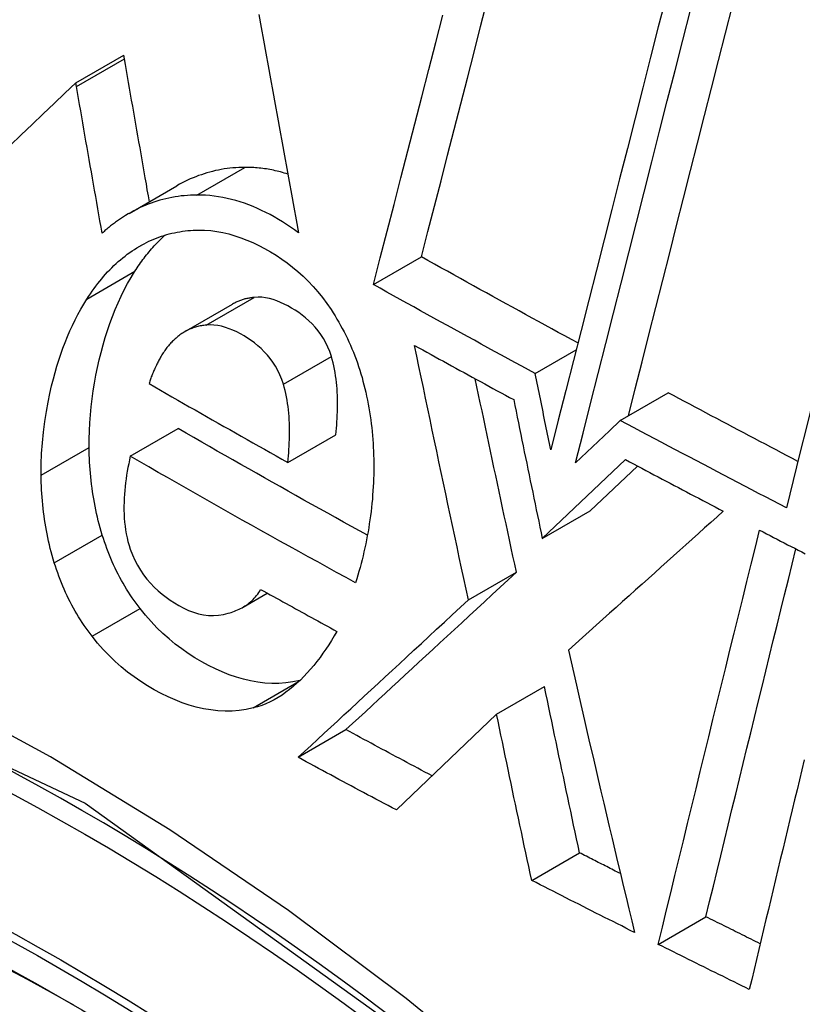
# Model space of a CAD drawing. Header units: inches. Extents: x 378 to 445.2, y 145.3 to 209.5.
# Tile 68 of 129: x 436.1236 to 436.2198, y 158.2558 to 158.3768. Entities that reach past the tile are written whole.
import ezdxf

# ---------------------------------------------------------------- set-up
doc = ezdxf.new("R2010")
doc.units = ezdxf.units.IN
doc.header["$MEASUREMENT"] = 0
doc.layers.add('Visible Edges(ANSI)', color=7, linetype='Continuous', lineweight=25)
doc.layers.add('Visible Tangent Edges(ANSI)', color=7, linetype='Continuous', lineweight=25)

msp = doc.modelspace()

# ---------------------------------------------------------------- linework, layer by layer
at = {"layer": 'Visible Edges(ANSI)'}
for p, q in [((436.13053, 158.36909), (436.13643, 158.3725)), ((436.13651, 158.37205), (436.13643, 158.3725)), ((436.13061, 158.36865), (436.13053, 158.36909)), ((436.13708, 158.35302), (436.14297, 158.35643)), ((436.16713, 158.34428), (436.17303, 158.34768)), ((436.14392, 158.33848), (436.14982, 158.34188)), ((436.18702, 158.33335), (436.19205, 158.33625)), ((436.19747, 158.32758), (436.20336, 158.33098)), ((436.19747, 158.32758), (436.19613, 158.32631)), ((436.13723, 158.32317), (436.14313, 158.32658)), ((436.1566, 158.32243), (436.16249, 158.32583)), ((436.19613, 158.32631), (436.19197, 158.32236)), ((436.18788, 158.31305), (436.19811, 158.32276)), ((436.19377, 158.31645), (436.19959, 158.32198)), ((436.18788, 158.31305), (436.19377, 158.31645)), ((436.17881, 158.30553), (436.1847, 158.30893)), ((436.1511, 158.30463), (436.15408, 158.30635)), ((436.18227, 158.29147), (436.18816, 158.29486)), ((436.18227, 158.29147), (436.16994, 158.2797)), ((436.15786, 158.28617), (436.16375, 158.28957)), ((436.18659, 158.27104), (436.19246, 158.27444)), ((436.20213, 158.26318), (436.208, 158.26657))]:
    msp.add_line(p, q, dxfattribs=at)
at = {"layer": 'Visible Edges(ANSI)', "flags": 128}
for points in [[(436.17303, 158.34768), (436.17383, 158.35079), (436.17463, 158.35391), (436.17543, 158.35704), (436.17624, 158.36019), (436.17705, 158.36334), (436.17786, 158.36649), (436.17867, 158.36966), (436.17949, 158.37283), (436.1803, 158.376), (436.18112, 158.37917)], [(436.20309, 158.37967), (436.20214, 158.37595), (436.20119, 158.37222), (436.20024, 158.36848), (436.19929, 158.36474), (436.19834, 158.361), (436.19739, 158.35726), (436.19644, 158.35353), (436.19549, 158.34979), (436.19454, 158.34607), (436.1936, 158.34235), (436.19265, 158.33864), (436.19172, 158.33494), (436.19078, 158.33126), (436.18985, 158.3276), (436.18893, 158.32395)], [(436.19197, 158.32236), (436.1929, 158.32601), (436.19382, 158.32967), (436.19475, 158.33335), (436.19569, 158.33704), (436.19663, 158.34075), (436.19757, 158.34446), (436.19851, 158.34819), (436.19946, 158.35192), (436.20041, 158.35565), (436.20136, 158.35939), (436.2023, 158.36312), (436.20325, 158.36686), (436.2042, 158.37059), (436.20515, 158.37431), (436.2061, 158.37803)], [(436.19847, 158.32816), (436.1993, 158.33146), (436.20014, 158.33479), (436.20099, 158.33812), (436.20184, 158.34146), (436.20269, 158.34482), (436.20354, 158.34818), (436.20439, 158.35155), (436.20525, 158.35492), (436.20611, 158.3583), (436.20696, 158.36168), (436.20782, 158.36506), (436.20868, 158.36844), (436.20954, 158.37182), (436.2104, 158.37519), (436.21126, 158.37856)], [(436.23312, 158.37788), (436.23228, 158.37451), (436.23143, 158.37112), (436.23057, 158.36773), (436.22972, 158.36433), (436.22887, 158.36093), (436.22802, 158.35752), (436.22716, 158.35411), (436.22631, 158.3507), (436.22546, 158.34729), (436.22461, 158.34388), (436.22376, 158.34048), (436.22291, 158.33708), (436.22207, 158.33368), (436.22123, 158.33029), (436.22039, 158.32691), (436.21955, 158.32354), (436.21872, 158.32018), (436.21789, 158.31683)], [(436.15305, 158.37747), (436.15334, 158.3759), (436.15362, 158.37432), (436.1539, 158.37274), (436.15419, 158.37117), (436.15447, 158.36959), (436.15476, 158.36801), (436.15505, 158.36643), (436.15533, 158.36485), (436.15562, 158.36327), (436.15591, 158.36169), (436.1562, 158.36011), (436.15648, 158.35853), (436.15677, 158.35695), (436.15706, 158.35538), (436.15735, 158.3538), (436.15764, 158.35223), (436.15793, 158.35066)], [(436.16713, 158.34428), (436.16797, 158.34755), (436.16881, 158.35083), (436.16966, 158.35412), (436.17051, 158.35742), (436.17136, 158.36074), (436.17221, 158.36406), (436.17307, 158.36738), (436.17392, 158.37071), (436.17478, 158.37405), (436.17564, 158.37738)], [(436.13959, 158.35447), (436.13946, 158.35521), (436.13933, 158.35594), (436.13921, 158.35667), (436.13908, 158.35741), (436.13895, 158.35814), (436.13882, 158.35888), (436.13869, 158.35961), (436.13856, 158.36034), (436.13843, 158.36108), (436.1383, 158.36181), (436.13817, 158.36255), (436.13805, 158.36328), (436.13792, 158.36401), (436.13779, 158.36475), (436.13766, 158.36548), (436.13753, 158.36621), (436.1374, 158.36694), (436.13728, 158.36767), (436.13715, 158.36841), (436.13702, 158.36914), (436.13689, 158.36987), (436.13676, 158.3706), (436.13664, 158.37132), (436.13651, 158.37205)], [(436.13053, 158.36909), (436.1292, 158.36782), (436.12787, 158.36654), (436.12652, 158.36525), (436.12518, 158.36396), (436.12383, 158.36267), (436.12248, 158.36137)], [(436.13378, 158.3506), (436.13364, 158.35135), (436.13351, 158.35211), (436.13338, 158.35286), (436.13325, 158.35361), (436.13311, 158.35437), (436.13298, 158.35512), (436.13285, 158.35587), (436.13272, 158.35663), (436.13258, 158.35738), (436.13245, 158.35813), (436.13232, 158.35889), (436.13219, 158.35964), (436.13206, 158.36039), (436.13192, 158.36115), (436.13179, 158.3619), (436.13166, 158.36265), (436.13153, 158.3634), (436.1314, 158.36415), (436.13127, 158.3649), (436.13114, 158.36565), (436.131, 158.3664), (436.13087, 158.36715), (436.13074, 158.3679), (436.13061, 158.36865)], [(436.1513, 158.35869), (436.15094, 158.35869), (436.15057, 158.35867), (436.15021, 158.35865), (436.14985, 158.35862), (436.14949, 158.35858), (436.14913, 158.35854), (436.14877, 158.35849), (436.14842, 158.35843), (436.14806, 158.35836), (436.14771, 158.35829), (436.14736, 158.3582), (436.14701, 158.35811), (436.14666, 158.35801), (436.14632, 158.35791), (436.14597, 158.35779), (436.14563, 158.35767), (436.14529, 158.35754), (436.14495, 158.35741), (436.14461, 158.35726), (436.14428, 158.35711), (436.14395, 158.35695), (436.14362, 158.35678), (436.1433, 158.35661), (436.14297, 158.35643)], [(436.15661, 158.35786), (436.15639, 158.35793), (436.15617, 158.35799), (436.15595, 158.35806), (436.15572, 158.35812), (436.1555, 158.35817), (436.15528, 158.35823), (436.15506, 158.35828), (436.15484, 158.35833), (436.15462, 158.35837), (436.1544, 158.35842), (436.15418, 158.35845), (436.15396, 158.35849), (436.15374, 158.35852), (436.15351, 158.35856), (436.15329, 158.35858), (436.15307, 158.35861), (436.15285, 158.35863), (436.15263, 158.35865), (436.15241, 158.35866), (436.15218, 158.35867), (436.15196, 158.35868), (436.15174, 158.35869), (436.15152, 158.35869), (436.1513, 158.35869)], [(436.1454, 158.35529), (436.14502, 158.35528), (436.14463, 158.35526), (436.14425, 158.35524), (436.14387, 158.35521), (436.14349, 158.35517), (436.14311, 158.35512), (436.14274, 158.35506), (436.14236, 158.35499), (436.14199, 158.35492), (436.14162, 158.35484), (436.14125, 158.35474), (436.14088, 158.35464), (436.14051, 158.35453), (436.14015, 158.35441), (436.13979, 158.35429), (436.13943, 158.35415), (436.13907, 158.35401), (436.13872, 158.35386), (436.13837, 158.3537), (436.13802, 158.35353), (436.13767, 158.35335), (436.13733, 158.35316), (436.13699, 158.35297), (436.13665, 158.35277)], [(436.15793, 158.35066), (436.15744, 158.35101), (436.15695, 158.35135), (436.15645, 158.35168), (436.15595, 158.352), (436.15544, 158.3523), (436.15494, 158.3526), (436.15442, 158.35288), (436.1539, 158.35315), (436.15338, 158.3534), (436.15286, 158.35364), (436.15233, 158.35386), (436.1518, 158.35407), (436.15127, 158.35427), (436.15074, 158.35444), (436.15021, 158.3546), (436.14967, 158.35475), (436.14914, 158.35488), (436.14861, 158.35499), (436.14807, 158.35508), (436.14754, 158.35516), (436.147, 158.35522), (436.14647, 158.35526), (436.14593, 158.35528), (436.1454, 158.35529)], [(436.13665, 158.35277), (436.13653, 158.35269), (436.1364, 158.35261), (436.13628, 158.35253), (436.13615, 158.35245), (436.13603, 158.35237), (436.13591, 158.35229), (436.13578, 158.3522), (436.13566, 158.35212), (436.13554, 158.35203), (436.13542, 158.35194), (436.1353, 158.35185), (436.13518, 158.35176), (436.13506, 158.35167), (436.13494, 158.35158), (436.13482, 158.35149), (436.1347, 158.35139), (436.13459, 158.3513), (436.13447, 158.3512), (436.13435, 158.3511), (436.13424, 158.351), (436.13412, 158.35091), (436.13401, 158.3508), (436.13389, 158.3507), (436.13378, 158.3506)], [(436.1378, 158.34591), (436.13794, 158.34612), (436.13807, 158.34633), (436.13821, 158.34654), (436.13836, 158.34674), (436.1385, 158.34695), (436.13864, 158.34715), (436.13879, 158.34735), (436.13894, 158.34754), (436.13908, 158.34774), (436.13923, 158.34793), (436.13939, 158.34812), (436.13954, 158.34831), (436.13969, 158.34849), (436.13985, 158.34867), (436.14001, 158.34885), (436.14016, 158.34903), (436.14032, 158.3492), (436.14049, 158.34938), (436.14065, 158.34955), (436.14081, 158.34971), (436.14098, 158.34988), (436.14115, 158.35004), (436.14132, 158.3502), (436.14149, 158.35036)], [(436.13805, 158.3488), (436.13834, 158.34897), (436.13863, 158.34914), (436.13893, 158.3493), (436.13923, 158.34946), (436.13953, 158.3496), (436.13984, 158.34974), (436.14014, 158.34987), (436.14045, 158.35), (436.14076, 158.35011), (436.14108, 158.35022), (436.14139, 158.35033), (436.14171, 158.35042), (436.14203, 158.35051), (436.14235, 158.35059), (436.14267, 158.35066), (436.14299, 158.35072), (436.14332, 158.35078), (436.14364, 158.35083), (436.14397, 158.35087), (436.1443, 158.35091), (436.14463, 158.35093), (436.14496, 158.35096), (436.14529, 158.35097), (436.14563, 158.35098)], [(436.14563, 158.35098), (436.14637, 158.35096), (436.14712, 158.35091), (436.14786, 158.35081), (436.14861, 158.35068), (436.14935, 158.3505), (436.1501, 158.35029), (436.15083, 158.35004), (436.15157, 158.34976), (436.1523, 158.34944), (436.15303, 158.3491), (436.15375, 158.34872), (436.15446, 158.34831), (436.15516, 158.34788), (436.15585, 158.34742), (436.15653, 158.34694), (436.15719, 158.34642), (436.15785, 158.34588), (436.15849, 158.3453), (436.15911, 158.34469), (436.15972, 158.34406), (436.1603, 158.34339), (436.16087, 158.34269), (436.16141, 158.34196), (436.16193, 158.3412)], [(436.1319, 158.3425), (436.13211, 158.34283), (436.13233, 158.34316), (436.13255, 158.34348), (436.13278, 158.34379), (436.13301, 158.3441), (436.13324, 158.3444), (436.13348, 158.3447), (436.13372, 158.34499), (436.13396, 158.34528), (436.1342, 158.34555), (436.13445, 158.34583), (436.13471, 158.3461), (436.13496, 158.34636), (436.13523, 158.34661), (436.13549, 158.34686), (436.13576, 158.3471), (436.13603, 158.34734), (436.13631, 158.34757), (436.13659, 158.34779), (436.13687, 158.348), (436.13716, 158.34821), (436.13745, 158.34841), (436.13775, 158.34861), (436.13805, 158.3488)], [(436.19226, 158.3371), (436.19146, 158.33754), (436.19065, 158.33798), (436.18985, 158.33841), (436.18904, 158.33885), (436.18824, 158.33929), (436.18743, 158.33973), (436.18663, 158.34017), (436.18583, 158.34061), (436.18503, 158.34105), (436.18422, 158.34149), (436.18342, 158.34193), (436.18262, 158.34237), (436.18182, 158.34281), (436.18102, 158.34325), (436.18022, 158.34369), (436.17942, 158.34414), (436.17862, 158.34458), (436.17782, 158.34502), (436.17702, 158.34546), (436.17622, 158.34591), (436.17542, 158.34635), (436.17462, 158.3468), (436.17382, 158.34724), (436.17303, 158.34768)], [(436.13218, 158.32427), (436.13218, 158.32528), (436.13221, 158.32629), (436.13226, 158.32728), (436.13233, 158.32828), (436.13242, 158.32926), (436.13254, 158.33024), (436.13267, 158.33121), (436.13283, 158.33217), (436.13301, 158.33313), (436.1332, 158.33407), (436.13341, 158.33502), (436.13364, 158.33595), (436.13389, 158.33686), (436.13415, 158.33776), (436.13443, 158.33864), (436.13473, 158.33951), (436.13504, 158.34037), (436.13538, 158.34122), (436.13573, 158.34205), (436.13611, 158.34286), (436.1365, 158.34365), (436.13691, 158.34442), (436.13735, 158.34517), (436.1378, 158.34591)], [(436.18702, 158.33335), (436.18619, 158.3338), (436.18535, 158.33425), (436.18452, 158.33471), (436.18369, 158.33516), (436.18285, 158.33561), (436.18202, 158.33607), (436.18119, 158.33652), (436.18036, 158.33697), (436.17953, 158.33743), (436.1787, 158.33788), (436.17787, 158.33834), (436.17704, 158.33879), (436.17621, 158.33925), (436.17538, 158.3397), (436.17456, 158.34016), (436.17373, 158.34062), (436.1729, 158.34107), (436.17208, 158.34153), (436.17125, 158.34199), (436.17043, 158.34245), (436.1696, 158.3429), (436.16878, 158.34336), (436.16795, 158.34382), (436.16713, 158.34428)], [(436.15248, 158.34271), (436.15236, 158.3427), (436.15224, 158.34269), (436.15213, 158.34267), (436.15202, 158.34265), (436.1519, 158.34263), (436.15179, 158.34261), (436.15167, 158.34259), (436.15156, 158.34256), (436.15145, 158.34254), (436.15133, 158.34251), (436.15122, 158.34248), (436.15111, 158.34244), (436.151, 158.34241), (436.15089, 158.34237), (436.15078, 158.34233), (436.15067, 158.34229), (436.15056, 158.34225), (436.15045, 158.3422), (436.15035, 158.34215), (436.15024, 158.3421), (436.15013, 158.34205), (436.15003, 158.342), (436.14992, 158.34194), (436.14982, 158.34188)], [(436.16195, 158.33546), (436.16175, 158.33604), (436.16153, 158.3366), (436.16127, 158.33713), (436.16098, 158.33765), (436.16067, 158.33814), (436.16033, 158.33861), (436.15997, 158.33905), (436.15959, 158.33946), (436.15919, 158.33984), (436.15879, 158.3402), (436.15837, 158.34054), (436.15794, 158.34085), (436.15751, 158.34114), (436.15707, 158.3414), (436.15662, 158.34165), (436.15617, 158.34188), (436.15572, 158.34209), (436.15526, 158.34228), (436.1548, 158.34243), (436.15433, 158.34256), (436.15387, 158.34266), (436.1534, 158.34272), (436.15294, 158.34274), (436.15248, 158.34271)], [(436.12628, 158.32087), (436.12629, 158.3222), (436.12634, 158.32352), (436.12643, 158.32484), (436.12656, 158.32614), (436.12672, 158.32743), (436.12692, 158.32867), (436.12713, 158.32982), (436.12735, 158.33088), (436.12757, 158.33185), (436.12779, 158.33271), (436.128, 158.33348), (436.12822, 158.33424), (436.12845, 158.33499), (436.1287, 158.33574), (436.12896, 158.33647), (436.12923, 158.33718), (436.12951, 158.33789), (436.12981, 158.33859), (436.13012, 158.33927), (436.13045, 158.33994), (436.13079, 158.3406), (436.13115, 158.34125), (436.13152, 158.34188), (436.1319, 158.3425)], [(436.16193, 158.3412), (436.16217, 158.34082), (436.16241, 158.34044), (436.16264, 158.34005), (436.16287, 158.33967), (436.16309, 158.33927), (436.1633, 158.33887), (436.16351, 158.33847), (436.16372, 158.33807), (436.16392, 158.33766), (436.16411, 158.33724), (436.1643, 158.33682), (436.16448, 158.3364), (436.16466, 158.33597), (436.16483, 158.33553), (436.16499, 158.3351), (436.16515, 158.33466), (436.1653, 158.33422), (436.16545, 158.33377), (436.16559, 158.33332), (436.16572, 158.33287), (436.16584, 158.33242), (436.16596, 158.33197), (436.16608, 158.33151), (436.16618, 158.33105)], [(436.14658, 158.33931), (436.14643, 158.33929), (436.14628, 158.33927), (436.14613, 158.33925), (436.14598, 158.33922), (436.14583, 158.33919), (436.14568, 158.33916), (436.14554, 158.33913), (436.14539, 158.33909), (436.14524, 158.33905), (436.1451, 158.339), (436.14496, 158.33895), (436.14481, 158.3389), (436.14467, 158.33885), (436.14453, 158.33879), (436.14439, 158.33872), (436.14425, 158.33866), (436.14412, 158.33859), (436.14398, 158.33851), (436.14385, 158.33844), (436.14372, 158.33835), (436.14359, 158.33827), (436.14346, 158.33818), (436.14333, 158.33809), (436.1432, 158.33799)], [(436.15605, 158.33205), (436.15586, 158.33263), (436.15563, 158.33319), (436.15537, 158.33373), (436.15508, 158.33424), (436.15477, 158.33473), (436.15444, 158.33519), (436.15409, 158.33562), (436.15371, 158.33603), (436.15332, 158.33641), (436.15292, 158.33677), (436.15251, 158.3371), (436.15208, 158.33741), (436.15165, 158.3377), (436.15122, 158.33797), (436.15077, 158.33822), (436.15032, 158.33846), (436.14986, 158.33867), (436.14939, 158.33886), (436.14893, 158.33902), (436.14846, 158.33915), (436.14798, 158.33925), (436.14751, 158.33931), (436.14704, 158.33933), (436.14658, 158.33931)], [(436.1432, 158.33799), (436.14309, 158.3379), (436.14298, 158.33781), (436.14287, 158.33771), (436.14276, 158.33762), (436.14265, 158.33752), (436.14254, 158.33742), (436.14244, 158.33731), (436.14233, 158.33721), (436.14223, 158.3371), (436.14213, 158.33699), (436.14203, 158.33688), (436.14193, 158.33677), (436.14184, 158.33665), (436.14174, 158.33653), (436.14165, 158.33641), (436.14156, 158.33629), (436.14147, 158.33616), (436.14138, 158.33603), (436.14129, 158.3359), (436.14121, 158.33577), (436.14113, 158.33564), (436.14104, 158.3355), (436.14096, 158.33536), (436.14089, 158.33522)], [(436.17881, 158.30553), (436.17853, 158.30684), (436.17825, 158.30814), (436.17797, 158.30944), (436.17768, 158.31074), (436.1774, 158.31205), (436.17712, 158.31335), (436.17684, 158.31466), (436.17656, 158.31596), (436.17629, 158.31727), (436.17601, 158.31857), (436.17573, 158.31988), (436.17545, 158.32118), (436.17518, 158.32249), (436.1749, 158.32379), (436.17463, 158.32509), (436.17435, 158.3264), (436.17408, 158.3277), (436.17381, 158.329), (436.17353, 158.3303), (436.17326, 158.33161), (436.17299, 158.33291), (436.17272, 158.3342), (436.17245, 158.3355), (436.17218, 158.3368)], [(436.17218, 158.3368), (436.17269, 158.33652), (436.17319, 158.33624), (436.1737, 158.33596), (436.17421, 158.33568), (436.17471, 158.33541), (436.17522, 158.33513), (436.17573, 158.33485), (436.17623, 158.33457), (436.17674, 158.33429), (436.17725, 158.33401), (436.17776, 158.33374), (436.17826, 158.33346), (436.17877, 158.33318), (436.17928, 158.3329), (436.17979, 158.33263), (436.1803, 158.33235), (436.1808, 158.33207), (436.18131, 158.33179), (436.18182, 158.33152), (436.18233, 158.33124), (436.18284, 158.33096), (436.18335, 158.33069), (436.18386, 158.33041), (436.18437, 158.33014)], [(436.16249, 158.32583), (436.16253, 158.32623), (436.16257, 158.32662), (436.16261, 158.32702), (436.16264, 158.32742), (436.16266, 158.32782), (436.16268, 158.32822), (436.1627, 158.32862), (436.16271, 158.32903), (436.16271, 158.32943), (436.16271, 158.32983), (436.16271, 158.33024), (436.1627, 158.33064), (436.16268, 158.33104), (436.16265, 158.33145), (436.16262, 158.33186), (436.16258, 158.33226), (436.16253, 158.33267), (436.16248, 158.33307), (436.16241, 158.33348), (436.16234, 158.33388), (436.16226, 158.33428), (436.16217, 158.33467), (436.16206, 158.33507), (436.16195, 158.33546)], [(436.14089, 158.33522), (436.14082, 158.3351), (436.14076, 158.33498), (436.1407, 158.33486), (436.14063, 158.33473), (436.14057, 158.33461), (436.14051, 158.33449), (436.14045, 158.33436), (436.14039, 158.33423), (436.14033, 158.33411), (436.14027, 158.33398), (436.14021, 158.33385), (436.14015, 158.33372), (436.14009, 158.33359), (436.14004, 158.33346), (436.13998, 158.33333), (436.13993, 158.33319), (436.13987, 158.33306), (436.13982, 158.33293), (436.13977, 158.33279), (436.13972, 158.33266), (436.13967, 158.33252), (436.13963, 158.33239), (436.13958, 158.33225), (436.13954, 158.33211)], [(436.18893, 158.32395), (436.18885, 158.32434), (436.18877, 158.32473), (436.18869, 158.32512), (436.18861, 158.32551), (436.18853, 158.32591), (436.18845, 158.3263), (436.18837, 158.32669), (436.18829, 158.32708), (436.18821, 158.32747), (436.18813, 158.32786), (436.18805, 158.32826), (436.18797, 158.32865), (436.18789, 158.32904), (436.18781, 158.32943), (436.18773, 158.32982), (436.18765, 158.33022), (436.18757, 158.33061), (436.1875, 158.331), (436.18742, 158.33139), (436.18734, 158.33178), (436.18726, 158.33217), (436.18718, 158.33257), (436.1871, 158.33296), (436.18702, 158.33335)], [(436.13954, 158.33211), (436.14024, 158.33171), (436.14095, 158.3313), (436.14166, 158.33089), (436.14236, 158.33049), (436.14307, 158.33008), (436.14378, 158.32968), (436.14449, 158.32927), (436.1452, 158.32887), (436.1459, 158.32846), (436.14661, 158.32806), (436.14732, 158.32766), (436.14803, 158.32725), (436.14874, 158.32685), (436.14946, 158.32645), (436.15017, 158.32604), (436.15088, 158.32564), (436.15159, 158.32524), (436.15231, 158.32484), (436.15302, 158.32443), (436.15374, 158.32403), (436.15445, 158.32363), (436.15517, 158.32323), (436.15588, 158.32283), (436.1566, 158.32243)], [(436.1566, 158.32243), (436.15664, 158.32282), (436.15667, 158.32321), (436.15671, 158.32361), (436.15674, 158.32401), (436.15676, 158.32441), (436.15678, 158.32482), (436.1568, 158.32522), (436.15681, 158.32563), (436.15682, 158.32604), (436.15682, 158.32644), (436.15681, 158.32685), (436.1568, 158.32726), (436.15678, 158.32766), (436.15675, 158.32807), (436.15672, 158.32847), (436.15668, 158.32888), (436.15664, 158.32928), (436.15658, 158.32968), (436.15652, 158.33008), (436.15644, 158.33048), (436.15636, 158.33088), (436.15627, 158.33127), (436.15617, 158.33166), (436.15605, 158.33205)], [(436.1847, 158.30893), (436.18449, 158.30992), (436.18427, 158.31091), (436.18406, 158.3119), (436.18384, 158.31289), (436.18363, 158.31388), (436.18342, 158.31487), (436.18321, 158.31586), (436.18299, 158.31685), (436.18278, 158.31785), (436.18257, 158.31884), (436.18236, 158.31983), (436.18215, 158.32082), (436.18194, 158.32181), (436.18172, 158.3228), (436.18151, 158.32379), (436.1813, 158.32478), (436.18109, 158.32578), (436.18089, 158.32677), (436.18068, 158.32776), (436.18047, 158.32875), (436.18026, 158.32974), (436.18005, 158.33073), (436.17984, 158.33172), (436.17964, 158.33271)], [(436.16618, 158.33105), (436.16629, 158.33057), (436.16639, 158.33008), (436.16648, 158.3296), (436.16657, 158.32912), (436.16665, 158.32863), (436.16673, 158.32815), (436.16679, 158.32767), (436.16686, 158.32718), (436.16691, 158.3267), (436.16697, 158.32622), (436.16701, 158.32573), (436.16705, 158.32525), (436.16709, 158.32476), (436.16711, 158.32428), (436.16714, 158.3238), (436.16715, 158.32331), (436.16717, 158.32283), (436.16717, 158.32234), (436.16717, 158.32186), (436.16717, 158.32138), (436.16716, 158.32089), (436.16714, 158.32041), (436.16712, 158.31993), (436.1671, 158.31944)], [(436.21931, 158.32255), (436.21864, 158.3229), (436.21797, 158.32325), (436.2173, 158.3236), (436.21664, 158.32395), (436.21597, 158.3243), (436.21531, 158.32465), (436.21464, 158.325), (436.21398, 158.32535), (436.21331, 158.3257), (436.21265, 158.32605), (436.21198, 158.3264), (436.21132, 158.32676), (436.21065, 158.32711), (436.20999, 158.32746), (436.20932, 158.32781), (436.20866, 158.32816), (436.208, 158.32851), (436.20733, 158.32887), (436.20667, 158.32922), (436.20601, 158.32957), (436.20535, 158.32992), (436.20468, 158.33028), (436.20402, 158.33063), (436.20336, 158.33098)], [(436.18437, 158.33014), (436.18451, 158.32942), (436.18466, 158.32871), (436.1848, 158.328), (436.18495, 158.32729), (436.18509, 158.32658), (436.18524, 158.32587), (436.18538, 158.32516), (436.18553, 158.32444), (436.18567, 158.32373), (436.18582, 158.32302), (436.18597, 158.32231), (436.18611, 158.3216), (436.18626, 158.32088), (436.18641, 158.32017), (436.18655, 158.31946), (436.1867, 158.31875), (436.18685, 158.31804), (436.18699, 158.31732), (436.18714, 158.31661), (436.18729, 158.3159), (436.18744, 158.31519), (436.18758, 158.31448), (436.18773, 158.31377), (436.18788, 158.31305)], [(436.21789, 158.31683), (436.21703, 158.31728), (436.21618, 158.31772), (436.21532, 158.31817), (436.21447, 158.31862), (436.21362, 158.31906), (436.21276, 158.31951), (436.21191, 158.31995), (436.21106, 158.3204), (436.21021, 158.32085), (436.20935, 158.32129), (436.2085, 158.32174), (436.20765, 158.32219), (436.2068, 158.32264), (436.20595, 158.32309), (436.2051, 158.32353), (436.20425, 158.32398), (436.2034, 158.32443), (436.20256, 158.32488), (436.20171, 158.32533), (436.20086, 158.32578), (436.20001, 158.32623), (436.19917, 158.32668), (436.19832, 158.32713), (436.19747, 158.32758)], [(436.16638, 158.31347), (436.1654, 158.31401), (436.16443, 158.31455), (436.16345, 158.31509), (436.16247, 158.31563), (436.1615, 158.31617), (436.16052, 158.31671), (436.15955, 158.31726), (436.15858, 158.3178), (436.1576, 158.31835), (436.15663, 158.31889), (436.15566, 158.31944), (436.15469, 158.31998), (436.15372, 158.32053), (436.15276, 158.32108), (436.15179, 158.32162), (436.15083, 158.32217), (436.14986, 158.32272), (436.1489, 158.32327), (436.14793, 158.32382), (436.14697, 158.32437), (436.14601, 158.32492), (436.14505, 158.32547), (436.14409, 158.32603), (436.14313, 158.32658)], [(436.13379, 158.31349), (436.13366, 158.31393), (436.13353, 158.31437), (436.13341, 158.31481), (436.1333, 158.31525), (436.13319, 158.3157), (436.13309, 158.31614), (436.13299, 158.31659), (436.1329, 158.31703), (436.13282, 158.31748), (436.13274, 158.31793), (436.13266, 158.31837), (436.1326, 158.31882), (436.13253, 158.31927), (436.13247, 158.31973), (436.13242, 158.32018), (436.13238, 158.32063), (436.13233, 158.32108), (436.1323, 158.32154), (436.13226, 158.32199), (436.13224, 158.32245), (436.13222, 158.3229), (436.1322, 158.32336), (436.13219, 158.32382), (436.13218, 158.32427)], [(436.13723, 158.32317), (436.13713, 158.32272), (436.13704, 158.32226), (436.13695, 158.3218), (436.13687, 158.32133), (436.13679, 158.32087), (436.13672, 158.32039), (436.13666, 158.31992), (436.13661, 158.31945), (436.13656, 158.31898), (436.13652, 158.3185), (436.13649, 158.31802), (436.13647, 158.31753), (436.13646, 158.31704), (436.13646, 158.31656), (436.13647, 158.31607), (436.1365, 158.31558), (436.13654, 158.31509), (436.13659, 158.3146), (436.13665, 158.31412), (436.13674, 158.31364), (436.13684, 158.31316), (436.13695, 158.31269), (436.13708, 158.31222), (436.13724, 158.31176)], [(436.16493, 158.30762), (436.16376, 158.30826), (436.1626, 158.3089), (436.16143, 158.30954), (436.16027, 158.31018), (436.1591, 158.31083), (436.15794, 158.31147), (436.15678, 158.31211), (436.15562, 158.31276), (436.15446, 158.3134), (436.1533, 158.31405), (436.15215, 158.31469), (436.15099, 158.31534), (436.14984, 158.31599), (436.14869, 158.31664), (436.14753, 158.31729), (436.14638, 158.31794), (436.14524, 158.31859), (436.14409, 158.31924), (436.14294, 158.3199), (436.1418, 158.32055), (436.14065, 158.3212), (436.13951, 158.32186), (436.13837, 158.32252), (436.13723, 158.32317)], [(436.19811, 158.32276), (436.19861, 158.3225), (436.19911, 158.32223), (436.19961, 158.32197), (436.20011, 158.3217), (436.20061, 158.32144), (436.20111, 158.32117), (436.20161, 158.32091), (436.20211, 158.32065), (436.20261, 158.32038), (436.20311, 158.32012), (436.20361, 158.31985), (436.20411, 158.31959), (436.20461, 158.31933), (436.20511, 158.31906), (436.20561, 158.3188), (436.20611, 158.31853), (436.20661, 158.31827), (436.20712, 158.31801), (436.20762, 158.31774), (436.20812, 158.31748), (436.20862, 158.31722), (436.20912, 158.31695), (436.20963, 158.31669), (436.21013, 158.31643)], [(436.12789, 158.31009), (436.12776, 158.31052), (436.12764, 158.31096), (436.12752, 158.31141), (436.1274, 158.31185), (436.12729, 158.31229), (436.12719, 158.31273), (436.12709, 158.31318), (436.127, 158.31363), (436.12692, 158.31407), (436.12684, 158.31452), (436.12676, 158.31497), (436.1267, 158.31542), (436.12663, 158.31587), (436.12658, 158.31632), (436.12652, 158.31677), (436.12648, 158.31722), (436.12643, 158.31768), (436.1264, 158.31813), (436.12637, 158.31859), (436.12634, 158.31904), (436.12632, 158.3195), (436.1263, 158.31995), (436.12629, 158.32041), (436.12628, 158.32087)], [(436.1671, 158.31944), (436.16707, 158.31893), (436.16703, 158.31841), (436.16699, 158.3179), (436.16694, 158.31739), (436.16688, 158.31688), (436.16683, 158.31637), (436.16676, 158.31587), (436.16669, 158.31537), (436.16662, 158.31487), (436.16654, 158.31437), (436.16646, 158.31387), (436.16637, 158.31338), (436.16627, 158.31289), (436.16618, 158.3124), (436.16607, 158.31191), (436.16596, 158.31143), (436.16585, 158.31094), (436.16573, 158.31046), (436.16561, 158.30999), (436.16548, 158.30951), (436.16535, 158.30903), (436.16522, 158.30856), (436.16508, 158.30809), (436.16493, 158.30762)], [(436.21013, 158.31643), (436.20936, 158.31574), (436.2086, 158.31505), (436.20783, 158.31437), (436.20707, 158.31368), (436.20631, 158.313), (436.20554, 158.31231), (436.20478, 158.31163), (436.20401, 158.31094), (436.20324, 158.31025), (436.20247, 158.30956), (436.2017, 158.30886), (436.20092, 158.30816), (436.20014, 158.30746), (436.19935, 158.30675), (436.19856, 158.30604), (436.19776, 158.30533), (436.19695, 158.3046), (436.19614, 158.30388), (436.19532, 158.30314), (436.1945, 158.3024), (436.19366, 158.30165), (436.19282, 158.3009), (436.19197, 158.30013), (436.19111, 158.29936)], [(436.20213, 158.26318), (436.20264, 158.2653), (436.20316, 158.26741), (436.20367, 158.26953), (436.20418, 158.27165), (436.2047, 158.27378), (436.20522, 158.27591), (436.20574, 158.27804), (436.20626, 158.28017), (436.20678, 158.2823), (436.2073, 158.28443), (436.20782, 158.28656), (436.20834, 158.28869), (436.20886, 158.29082), (436.20938, 158.29295), (436.20991, 158.29508), (436.21043, 158.29721), (436.21095, 158.29933), (436.21147, 158.30145), (436.212, 158.30357), (436.21252, 158.30568), (436.21304, 158.30779), (436.21356, 158.3099), (436.21408, 158.312), (436.2146, 158.3141)], [(436.2146, 158.3141), (436.21503, 158.31387), (436.21546, 158.31365), (436.21589, 158.31343), (436.21632, 158.3132), (436.21675, 158.31298), (436.21718, 158.31276), (436.21761, 158.31253), (436.21804, 158.31231), (436.21847, 158.31209), (436.21891, 158.31186), (436.21934, 158.31164), (436.21977, 158.31142), (436.2202, 158.31119)], [(436.13844, 158.30446), (436.13819, 158.30479), (436.13794, 158.30512), (436.13771, 158.30545), (436.13747, 158.30579), (436.13724, 158.30613), (436.13701, 158.30648), (436.13679, 158.30684), (436.13658, 158.30719), (436.13636, 158.30756), (436.13616, 158.30792), (436.13595, 158.30829), (436.13576, 158.30867), (436.13556, 158.30905), (436.13537, 158.30944), (436.13519, 158.30983), (436.13501, 158.31022), (436.13484, 158.31062), (436.13467, 158.31102), (436.13451, 158.31142), (436.13436, 158.31183), (436.13421, 158.31224), (436.13406, 158.31266), (436.13393, 158.31307), (436.13379, 158.31349)], [(436.13724, 158.31176), (436.1375, 158.31108), (436.13779, 158.31042), (436.13812, 158.30979), (436.13848, 158.30918), (436.13887, 158.30861), (436.13928, 158.30808), (436.13972, 158.30757), (436.14017, 158.3071), (436.14065, 158.30665), (436.14114, 158.30623), (436.14164, 158.30584), (436.14215, 158.30548), (436.14267, 158.30515), (436.14321, 158.30482), (436.14381, 158.30451), (436.14441, 158.30423), (436.14502, 158.304), (436.14563, 158.30382), (436.14625, 158.30369), (436.14686, 158.30362), (436.14747, 158.30359), (436.14808, 158.30363), (436.14868, 158.30372), (436.14927, 158.30387)], [(436.208, 158.26657), (436.20845, 158.26844), (436.20891, 158.27032), (436.20936, 158.2722), (436.20982, 158.27408), (436.21028, 158.27596), (436.21074, 158.27785), (436.2112, 158.27974), (436.21166, 158.28163), (436.21212, 158.28351), (436.21258, 158.2854), (436.21304, 158.28729), (436.2135, 158.28919), (436.21397, 158.29108), (436.21443, 158.29297), (436.21489, 158.29486), (436.21536, 158.29674), (436.21582, 158.29863), (436.21628, 158.30052), (436.21675, 158.3024), (436.21721, 158.30428), (436.21767, 158.30616), (436.21814, 158.30804), (436.2186, 158.30991), (436.21906, 158.31178)], [(436.13254, 158.30105), (436.13229, 158.30138), (436.13205, 158.30171), (436.13181, 158.30205), (436.13157, 158.30238), (436.13134, 158.30273), (436.13112, 158.30308), (436.13089, 158.30343), (436.13068, 158.30379), (436.13047, 158.30415), (436.13026, 158.30452), (436.13005, 158.30489), (436.12986, 158.30527), (436.12966, 158.30565), (436.12947, 158.30603), (436.12929, 158.30642), (436.12911, 158.30682), (436.12894, 158.30722), (436.12878, 158.30762), (436.12862, 158.30802), (436.12846, 158.30843), (436.12831, 158.30884), (436.12817, 158.30925), (436.12803, 158.30967), (436.12789, 158.31009)], [(436.16375, 158.28957), (436.16455, 158.29031), (436.16535, 158.29104), (436.16615, 158.29178), (436.16695, 158.29253), (436.16776, 158.29327), (436.16857, 158.29402), (436.16939, 158.29478), (436.17021, 158.29554), (436.17104, 158.2963), (436.17187, 158.29708), (436.17272, 158.29786), (436.17357, 158.29864), (436.17443, 158.29944), (436.1753, 158.30025), (436.17618, 158.30106), (436.17708, 158.30189), (436.17798, 158.30272), (436.1789, 158.30357), (436.17983, 158.30443), (436.18077, 158.3053), (436.18173, 158.30619), (436.1827, 158.30709), (436.18369, 158.308), (436.1847, 158.30893)], [(436.14927, 158.30387), (436.14946, 158.30392), (436.14965, 158.30399), (436.14985, 158.30406), (436.15004, 158.30413), (436.15023, 158.3042), (436.15042, 158.30429), (436.1506, 158.30437), (436.15079, 158.30447), (436.15097, 158.30456), (436.15115, 158.30467), (436.15133, 158.30478), (436.15151, 158.30489), (436.15168, 158.30501), (436.15185, 158.30514), (436.15201, 158.30527), (436.15217, 158.30541), (436.15233, 158.30556), (436.15248, 158.30572), (436.15262, 158.30588), (436.15276, 158.30605), (436.1529, 158.30622), (436.15303, 158.30641), (436.15315, 158.3066), (436.15326, 158.3068)], [(436.15326, 158.3068), (436.15365, 158.30659), (436.15404, 158.30637), (436.15443, 158.30616), (436.15482, 158.30594), (436.15521, 158.30572), (436.1556, 158.30551), (436.15599, 158.30529), (436.15638, 158.30508), (436.15677, 158.30486), (436.15716, 158.30465), (436.15755, 158.30443), (436.15794, 158.30422), (436.15833, 158.304), (436.15872, 158.30379), (436.15911, 158.30357), (436.1595, 158.30336), (436.15989, 158.30314), (436.16028, 158.30293), (436.16068, 158.30271), (436.16107, 158.3025), (436.16146, 158.30229), (436.16185, 158.30207), (436.16224, 158.30186), (436.16263, 158.30164)], [(436.15786, 158.28617), (436.15866, 158.2869), (436.15946, 158.28764), (436.16026, 158.28838), (436.16106, 158.28913), (436.16187, 158.28988), (436.16269, 158.29063), (436.1635, 158.29138), (436.16433, 158.29215), (436.16516, 158.29291), (436.16599, 158.29369), (436.16684, 158.29447), (436.16769, 158.29526), (436.16855, 158.29605), (436.16942, 158.29686), (436.17031, 158.29767), (436.1712, 158.2985), (436.1721, 158.29933), (436.17302, 158.30018), (436.17395, 158.30104), (436.17489, 158.30191), (436.17585, 158.3028), (436.17682, 158.30369), (436.17781, 158.30461), (436.17881, 158.30553)], [(436.15808, 158.2956), (436.15723, 158.29543), (436.15637, 158.29532), (436.15551, 158.29526), (436.15465, 158.29525), (436.15378, 158.2953), (436.15291, 158.29541), (436.15203, 158.29556), (436.15115, 158.29577), (436.15028, 158.29602), (436.14941, 158.29632), (436.14855, 158.29666), (436.1477, 158.29704), (436.14685, 158.29746), (436.14601, 158.29792), (436.14518, 158.29841), (436.14437, 158.29893), (436.14356, 158.29949), (436.14277, 158.30008), (436.142, 158.30072), (436.14124, 158.30139), (436.14051, 158.3021), (436.13979, 158.30285), (436.1391, 158.30363), (436.13844, 158.30446)], [(436.16263, 158.30164), (436.16231, 158.30109), (436.16198, 158.30055), (436.16163, 158.30001), (436.16128, 158.29948), (436.16092, 158.29896), (436.16056, 158.29845), (436.16018, 158.29796), (436.15979, 158.29747), (436.1594, 158.297), (436.15899, 158.29654), (436.15858, 158.2961), (436.15815, 158.29567), (436.15772, 158.29527), (436.15727, 158.29488), (436.15682, 158.29451), (436.15636, 158.29416), (436.15589, 158.29383), (436.15541, 158.29353), (436.15492, 158.29325), (436.15442, 158.29299), (436.15391, 158.29276), (436.1534, 158.29256), (436.15287, 158.29238), (436.15234, 158.29224)], [(436.15234, 158.29224), (436.15149, 158.29205), (436.15063, 158.29193), (436.14976, 158.29186), (436.14888, 158.29185), (436.148, 158.29189), (436.14712, 158.29199), (436.14623, 158.29214), (436.14535, 158.29234), (436.14448, 158.29258), (436.14361, 158.29288), (436.14274, 158.29322), (436.14188, 158.2936), (436.14103, 158.29402), (436.14019, 158.29447), (436.13935, 158.29496), (436.13852, 158.29549), (436.13771, 158.29605), (436.13691, 158.29665), (436.13613, 158.29729), (436.13537, 158.29796), (436.13463, 158.29867), (436.13391, 158.29943), (436.13321, 158.30022), (436.13254, 158.30105)], [(436.19111, 158.29936), (436.19143, 158.29791), (436.19176, 158.29647), (436.19209, 158.29502), (436.19242, 158.29358), (436.19275, 158.29213), (436.19308, 158.29069), (436.19341, 158.28924), (436.19374, 158.28779), (436.19408, 158.28634), (436.19441, 158.2849), (436.19475, 158.28345), (436.19509, 158.282), (436.19543, 158.28055), (436.19577, 158.2791), (436.19611, 158.27766), (436.19645, 158.27621), (436.19679, 158.27476), (436.19714, 158.27331), (436.19748, 158.27187), (436.19783, 158.27042), (436.19818, 158.26897), (436.19852, 158.26753), (436.19887, 158.26608), (436.19923, 158.26464)], [(436.19246, 158.27444), (436.19228, 158.27529), (436.1921, 158.27614), (436.19192, 158.27699), (436.19173, 158.27784), (436.19155, 158.27869), (436.19137, 158.27954), (436.19119, 158.28039), (436.19101, 158.28124), (436.19083, 158.2821), (436.19065, 158.28295), (436.19047, 158.2838), (436.19029, 158.28465), (436.19011, 158.2855), (436.18993, 158.28635), (436.18975, 158.2872), (436.18957, 158.28806), (436.18939, 158.28891), (436.18922, 158.28976), (436.18904, 158.29061), (436.18886, 158.29146), (436.18868, 158.29231), (436.18851, 158.29316), (436.18833, 158.29401), (436.18816, 158.29486)], [(436.18659, 158.27104), (436.1864, 158.27189), (436.18622, 158.27274), (436.18604, 158.27359), (436.18585, 158.27444), (436.18567, 158.27529), (436.18549, 158.27615), (436.18531, 158.277), (436.18513, 158.27785), (436.18494, 158.2787), (436.18476, 158.27955), (436.18458, 158.2804), (436.1844, 158.28125), (436.18422, 158.28211), (436.18404, 158.28296), (436.18387, 158.28381), (436.18369, 158.28466), (436.18351, 158.28551), (436.18333, 158.28636), (436.18315, 158.28721), (436.18298, 158.28806), (436.1828, 158.28891), (436.18262, 158.28977), (436.18245, 158.29062), (436.18227, 158.29147)], [(436.17434, 158.28389), (436.17389, 158.28412), (436.17345, 158.28436), (436.17301, 158.2846), (436.17257, 158.28483), (436.17212, 158.28507), (436.17168, 158.2853), (436.17124, 158.28554), (436.1708, 158.28577), (436.17036, 158.28601), (436.16992, 158.28625), (436.16947, 158.28648), (436.16903, 158.28672), (436.16859, 158.28696), (436.16815, 158.28719), (436.16771, 158.28743), (436.16727, 158.28767), (436.16683, 158.2879), (436.16639, 158.28814), (436.16595, 158.28838), (436.16551, 158.28862), (436.16507, 158.28886), (436.16463, 158.28909), (436.16419, 158.28933), (436.16375, 158.28957)], [(436.16994, 158.2797), (436.16944, 158.27996), (436.16893, 158.28023), (436.16843, 158.2805), (436.16792, 158.28077), (436.16742, 158.28104), (436.16691, 158.28131), (436.16641, 158.28157), (436.1659, 158.28184), (436.1654, 158.28211), (436.16489, 158.28238), (436.16439, 158.28265), (436.16389, 158.28292), (436.16338, 158.28319), (436.16288, 158.28346), (436.16238, 158.28373), (436.16187, 158.284), (436.16137, 158.28427), (436.16087, 158.28454), (436.16037, 158.28481), (436.15987, 158.28508), (436.15936, 158.28535), (436.15886, 158.28562), (436.15836, 158.2859), (436.15786, 158.28617)], [(436.22009, 158.28586), (436.21979, 158.28463), (436.2195, 158.28341), (436.2192, 158.28219), (436.2189, 158.28096), (436.21861, 158.27973), (436.21831, 158.27851), (436.21802, 158.27728), (436.21772, 158.27605), (436.21743, 158.27482), (436.21713, 158.2736), (436.21684, 158.27237), (436.21655, 158.27114), (436.21625, 158.26991), (436.21596, 158.26868), (436.21567, 158.26745), (436.21537, 158.26623), (436.21508, 158.265), (436.21479, 158.26377), (436.21449, 158.26254), (436.2142, 158.26132), (436.21391, 158.26009), (436.21362, 158.25887), (436.21333, 158.25764)], [(436.19748, 158.27187), (436.19727, 158.27198), (436.19706, 158.27209), (436.19685, 158.27219), (436.19664, 158.2723), (436.19643, 158.27241), (436.19622, 158.27251), (436.19601, 158.27262), (436.19581, 158.27273), (436.1956, 158.27283), (436.19539, 158.27294), (436.19518, 158.27305), (436.19497, 158.27315), (436.19476, 158.27326), (436.19455, 158.27337), (436.19434, 158.27347), (436.19413, 158.27358), (436.19393, 158.27369), (436.19372, 158.27379), (436.19351, 158.2739), (436.1933, 158.27401), (436.19309, 158.27411), (436.19288, 158.27422), (436.19267, 158.27433), (436.19246, 158.27444)], [(436.19923, 158.26464), (436.1987, 158.2649), (436.19817, 158.26517), (436.19764, 158.26544), (436.19711, 158.2657), (436.19658, 158.26597), (436.19606, 158.26623), (436.19553, 158.2665), (436.195, 158.26676), (436.19447, 158.26703), (436.19395, 158.2673), (436.19342, 158.26756), (436.19289, 158.26783), (436.19237, 158.2681), (436.19184, 158.26836), (436.19131, 158.26863), (436.19079, 158.2689), (436.19026, 158.26917), (436.18974, 158.26943), (436.18921, 158.2697), (436.18869, 158.26997), (436.18816, 158.27024), (436.18764, 158.2705), (436.18711, 158.27077), (436.18659, 158.27104)], [(436.21466, 158.26326), (436.21439, 158.26339), (436.21411, 158.26353), (436.21383, 158.26367), (436.21355, 158.26381), (436.21327, 158.26395), (436.213, 158.26408), (436.21272, 158.26422), (436.21244, 158.26436), (436.21216, 158.2645), (436.21188, 158.26464), (436.21161, 158.26477), (436.21133, 158.26491), (436.21105, 158.26505), (436.21077, 158.26519), (436.2105, 158.26533), (436.21022, 158.26546), (436.20994, 158.2656), (436.20966, 158.26574), (436.20939, 158.26588), (436.20911, 158.26602), (436.20883, 158.26616), (436.20856, 158.26629), (436.20828, 158.26643), (436.208, 158.26657)], [(436.21333, 158.25764), (436.21286, 158.25787), (436.2124, 158.2581), (436.21193, 158.25833), (436.21146, 158.25856), (436.21099, 158.25879), (436.21053, 158.25902), (436.21006, 158.25925), (436.20959, 158.25948), (436.20912, 158.25971), (436.20866, 158.25994), (436.20819, 158.26018), (436.20772, 158.26041), (436.20726, 158.26064), (436.20679, 158.26087), (436.20632, 158.2611), (436.20586, 158.26133), (436.20539, 158.26156), (436.20493, 158.26179), (436.20446, 158.26203), (436.204, 158.26226), (436.20353, 158.26249), (436.20306, 158.26272), (436.2026, 158.26295), (436.20213, 158.26318)]]:
    msp.add_lwpolyline(points, dxfattribs=at)
at = {"layer": 'Visible Edges(ANSI)'}
for centre, major_axis, start_param, end_param in [((436.2368, 157.49545), (-0.64961, 1.12515), 5.161526, 5.834048), ((436.13205, 157.99753), (0.15748, -0.27276), 2.363977, 7.060801)]:
    msp.add_ellipse(centre, major_axis=major_axis, ratio=0.57735, start_param=start_param, end_param=end_param, dxfattribs=at)
msp.add_ellipse((436.12857, 157.99552), major_axis=(-0.15994, 0.27703), ratio=0.57735, dxfattribs=at)
at = {"layer": 'Visible Tangent Edges(ANSI)'}
for p, q in [((436.13061, 158.36865), (436.13651, 158.37205)), ((436.1454, 158.35529), (436.1513, 158.35869)), ((436.13805, 158.3488), (436.13878, 158.34922)), ((436.1319, 158.3425), (436.1378, 158.34591)), ((436.14658, 158.33931), (436.15248, 158.34271)), ((436.15605, 158.33205), (436.16195, 158.33546)), ((436.12628, 158.32087), (436.13218, 158.32427)), ((436.12789, 158.31009), (436.13379, 158.31349)), ((436.13254, 158.30105), (436.13844, 158.30446)), ((436.15234, 158.29224), (436.15793, 158.29547))]:
    msp.add_line(p, q, dxfattribs=at)
at = {"layer": 'Visible Tangent Edges(ANSI)', "flags": 128}
for points in [[(436.25327, 158.17434), (436.24041, 158.18983), (436.22715, 158.20468), (436.21354, 158.21884), (436.19962, 158.23224), (436.18548, 158.24481), (436.17115, 158.25652), (436.15668, 158.26734), (436.14209, 158.27725), (436.12743, 158.28621), (436.11274, 158.29419), (436.0981, 158.30114), (436.08357, 158.30704), (436.0692, 158.31188), (436.05503, 158.31565), (436.04111, 158.31833), (436.02747, 158.31992), (436.01417, 158.32042), (436.00126, 158.3198), (435.9888, 158.3181), (435.97684, 158.31531), (435.9654, 158.31146)], [(435.87971, 158.16199), (435.88971, 158.21681), (435.91068, 158.26148), (435.94156, 158.29384), (435.98098, 158.31237), (436.02734, 158.31638), (436.07835, 158.30562), (436.1317, 158.28055), (436.18473, 158.2424), (436.23522, 158.19277)]]:
    msp.add_lwpolyline(points, dxfattribs=at)
at = {"layer": 'Visible Tangent Edges(ANSI)'}
for centre, major_axis, start_param, end_param in [((436.13106, 157.99695), (-0.17318, 0.29996), 5.05527, 10.652693), ((436.13101, 157.99692), (-0.15059, 0.26083), 4.097754, 6.89782)]:
    msp.add_ellipse(centre, major_axis=major_axis, ratio=0.57735, start_param=start_param, end_param=end_param, dxfattribs=at)
for centre, major_axis in [((436.13165, 157.9973), (0.17111, -0.29637)), ((436.12868, 157.99558), (-0.1627, 0.2818)), ((436.12857, 157.99552), (0.1621, -0.28076))]:
    msp.add_ellipse(centre, major_axis=major_axis, ratio=0.57735, dxfattribs=at)

doc.saveas('drawing.dxf')
